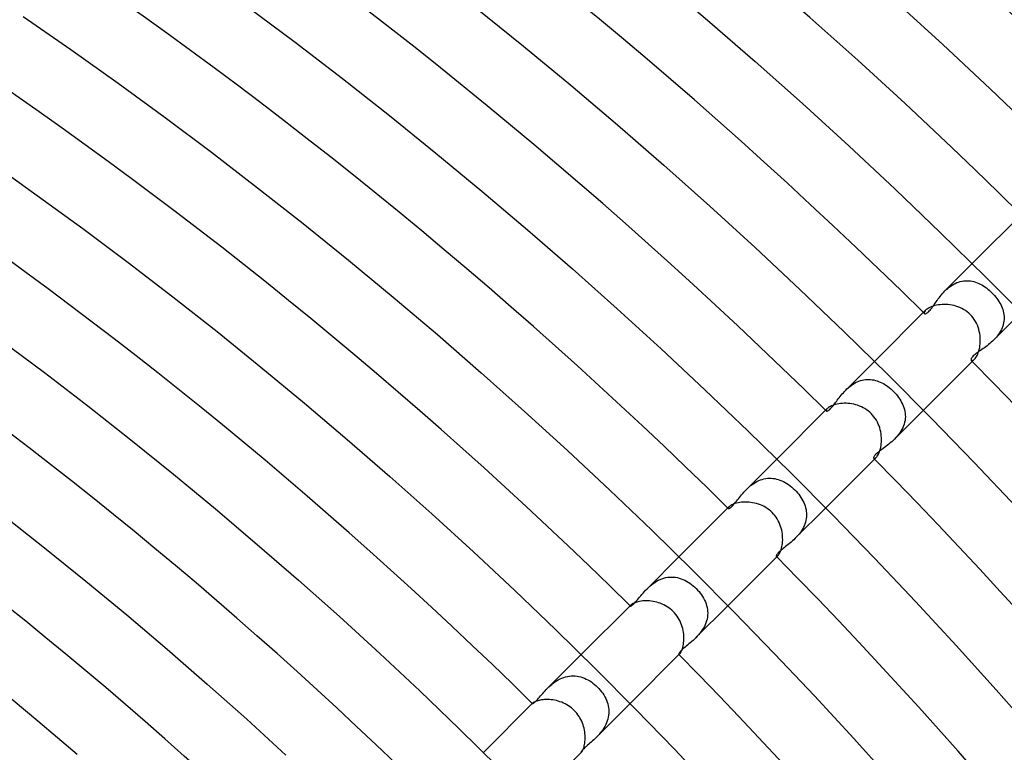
# Model space of a CAD drawing. Header units: millimetres. Extents: x -430 to 430, y -430 to 430.
# Tile 101 of 116: x 156 to 213, y 186 to 228. Entities that reach past the tile are written whole.
import ezdxf

# ---------------------------------------------------------------- set-up
doc = ezdxf.new("R2010")
doc.units = ezdxf.units.MM
doc.layers.add('HIDDEN', color=7, linetype='Continuous')
doc.layers.add('THICK', color=7, linetype='Continuous')

msp = doc.modelspace()

# ---------------------------------------------------------------- linework, layer by layer
at = {"layer": 'HIDDEN'}
for p, q in [((209.842, 212.671), (211.42, 214.249)), ((210.348, 213.061), (210.44, 213.108)), ((210.44, 213.108), (210.535, 213.15)), ((210.535, 213.15), (210.632, 213.186)), ((210.632, 213.186), (210.729, 213.215)), ((210.729, 213.215), (210.827, 213.237)), ((210.827, 213.237), (210.925, 213.253)), ((210.925, 213.253), (211.023, 213.261)), ((211.023, 213.261), (211.121, 213.263)), ((211.121, 213.263), (211.219, 213.259)), ((211.219, 213.259), (211.317, 213.248)), ((211.317, 213.248), (211.413, 213.232)), ((211.413, 213.232), (211.509, 213.209)), ((211.509, 213.209), (211.604, 213.181)), ((211.604, 213.181), (211.698, 213.147)), ((211.698, 213.147), (211.791, 213.108)), ((211.791, 213.108), (211.883, 213.064)), ((209.695, 212.513), (209.767, 212.593)), ((209.767, 212.593), (209.841, 212.67)), ((209.841, 212.67), (209.918, 212.744)), ((209.918, 212.744), (209.999, 212.816)), ((209.999, 212.816), (210.082, 212.884)), ((210.082, 212.884), (210.169, 212.948)), ((210.169, 212.948), (210.257, 213.007)), ((210.257, 213.007), (210.348, 213.061)), ((211.883, 213.064), (211.974, 213.015)), ((211.974, 213.015), (212.063, 212.962)), ((212.063, 212.962), (212.15, 212.905)), ((212.15, 212.905), (212.236, 212.843)), ((212.236, 212.843), (212.321, 212.778)), ((212.321, 212.778), (212.404, 212.709)), ((212.404, 212.709), (212.484, 212.637)), ((212.484, 212.637), (212.562, 212.562)), ((212.562, 212.562), (212.637, 212.483)), ((209.22, 211.885), (209.271, 211.958)), ((209.271, 211.958), (209.324, 212.034)), ((209.324, 212.034), (209.38, 212.111)), ((209.38, 212.111), (209.437, 212.191)), ((209.437, 212.191), (209.498, 212.271)), ((209.498, 212.271), (209.561, 212.352)), ((209.561, 212.352), (209.626, 212.433)), ((209.626, 212.433), (209.695, 212.513)), ((212.637, 212.483), (212.71, 212.402)), ((212.71, 212.402), (212.779, 212.319)), ((212.779, 212.319), (212.845, 212.235)), ((212.845, 212.235), (212.906, 212.148)), ((212.906, 212.148), (212.964, 212.06)), ((212.964, 212.06), (213.017, 211.97)), ((213.017, 211.97), (213.066, 211.879)), ((208.643, 211.435), (208.637, 211.404)), ((208.637, 211.404), (208.64, 211.38)), ((208.64, 211.38), (208.651, 211.361)), ((208.659, 211.47), (208.643, 211.435)), ((208.686, 211.509), (208.659, 211.47)), ((208.723, 211.551), (208.686, 211.509)), ((208.751, 211.362), (208.781, 211.378)), ((208.781, 211.378), (208.815, 211.401)), ((208.815, 211.401), (208.852, 211.43)), ((208.852, 211.43), (208.892, 211.467)), ((208.892, 211.467), (208.935, 211.512)), ((208.935, 211.512), (208.981, 211.564)), ((208.981, 211.564), (209.027, 211.621)), ((209.027, 211.621), (209.074, 211.682)), ((209.074, 211.682), (209.122, 211.747)), ((209.122, 211.747), (209.171, 211.815)), ((209.171, 211.815), (209.22, 211.885)), ((212.671, 209.842), (214.249, 211.42)), ((213.066, 211.879), (213.11, 211.787)), ((213.11, 211.787), (213.149, 211.694)), ((213.149, 211.694), (213.182, 211.599)), ((213.182, 211.599), (213.21, 211.504)), ((213.21, 211.504), (213.233, 211.408)), ((213.233, 211.408), (213.249, 211.311)), ((208.651, 211.361), (208.664, 211.353)), ((208.664, 211.353), (208.681, 211.348)), ((208.681, 211.348), (208.701, 211.348)), ((208.701, 211.348), (208.724, 211.352)), ((208.724, 211.352), (208.751, 211.362)), ((213.236, 210.821), (213.214, 210.724)), ((213.252, 210.919), (213.236, 210.821)), ((213.249, 211.311), (213.259, 211.214)), ((213.261, 211.018), (213.252, 210.919)), ((213.259, 211.214), (213.263, 211.116)), ((213.263, 211.116), (213.261, 211.018)), ((213.005, 210.253), (212.946, 210.166)), ((213.058, 210.344), (213.005, 210.253)), ((213.107, 210.437), (213.058, 210.344)), ((213.149, 210.532), (213.107, 210.437)), ((213.185, 210.627), (213.149, 210.532)), ((213.214, 210.724), (213.185, 210.627)), ((212.515, 209.697), (212.436, 209.629)), ((212.593, 209.767), (212.515, 209.697)), ((212.669, 209.841), (212.593, 209.767)), ((212.743, 209.918), (212.669, 209.841)), ((212.815, 209.998), (212.743, 209.918)), ((212.883, 210.08), (212.815, 209.998)), ((212.946, 210.166), (212.883, 210.08)), ((211.761, 209.132), (211.697, 209.085)), ((211.827, 209.179), (211.761, 209.132)), ((211.896, 209.228), (211.827, 209.179)), ((211.968, 209.278), (211.896, 209.228)), ((212.043, 209.331), (211.968, 209.278)), ((212.119, 209.385), (212.043, 209.331)), ((212.197, 209.442), (212.119, 209.385)), ((212.276, 209.502), (212.197, 209.442)), ((212.356, 209.564), (212.276, 209.502)), ((212.436, 209.629), (212.356, 209.564)), ((204.099, 206.927), (205.763, 208.592)), ((211.353, 208.728), (211.348, 208.703)), ((211.348, 208.703), (211.348, 208.682)), ((211.348, 208.682), (211.352, 208.665)), ((211.352, 208.665), (211.361, 208.651)), ((211.365, 208.756), (211.353, 208.728)), ((211.361, 208.651), (211.38, 208.64)), ((211.382, 208.788), (211.365, 208.756)), ((211.38, 208.64), (211.404, 208.637)), ((211.407, 208.823), (211.382, 208.788)), ((211.404, 208.637), (211.435, 208.643)), ((211.44, 208.863), (211.407, 208.823)), ((211.435, 208.643), (211.47, 208.659)), ((211.48, 208.905), (211.44, 208.863)), ((211.47, 208.659), (211.509, 208.686)), ((211.527, 208.948), (211.48, 208.905)), ((211.509, 208.686), (211.551, 208.723)), ((211.579, 208.993), (211.527, 208.948)), ((211.636, 209.039), (211.579, 208.993)), ((211.697, 209.085), (211.636, 209.039)), ((204.673, 207.361), (204.764, 207.405)), ((204.764, 207.405), (204.857, 207.444)), ((204.857, 207.444), (204.951, 207.477)), ((204.951, 207.477), (205.047, 207.504)), ((205.047, 207.504), (205.144, 207.524)), ((205.144, 207.524), (205.241, 207.538)), ((205.241, 207.538), (205.337, 207.546)), ((205.337, 207.546), (205.434, 207.547)), ((205.434, 207.547), (205.53, 207.543)), ((205.53, 207.543), (205.626, 207.532)), ((205.626, 207.532), (205.722, 207.516)), ((205.722, 207.516), (205.817, 207.493)), ((205.817, 207.493), (205.911, 207.466)), ((205.911, 207.466), (206.004, 207.433)), ((206.004, 207.433), (206.096, 207.395)), ((206.096, 207.395), (206.187, 207.352)), ((203.961, 206.781), (204.028, 206.855)), ((204.028, 206.855), (204.099, 206.927)), ((204.099, 206.927), (204.172, 206.998)), ((204.172, 206.998), (204.249, 207.067)), ((204.249, 207.067), (204.328, 207.134)), ((204.328, 207.134), (204.41, 207.196)), ((204.41, 207.196), (204.495, 207.256)), ((204.495, 207.256), (204.583, 207.311)), ((204.583, 207.311), (204.673, 207.361)), ((206.187, 207.352), (206.277, 207.304)), ((206.277, 207.304), (206.365, 207.252)), ((206.365, 207.252), (206.452, 207.196)), ((206.452, 207.196), (206.537, 207.136)), ((206.537, 207.136), (206.621, 207.072)), ((206.621, 207.072), (206.702, 207.004)), ((206.702, 207.004), (206.782, 206.933)), ((206.782, 206.933), (206.859, 206.859)), ((206.859, 206.859), (206.939, 206.775)), ((203.511, 206.211), (203.561, 206.278)), ((203.561, 206.278), (203.612, 206.346)), ((203.612, 206.346), (203.664, 206.416)), ((203.664, 206.416), (203.719, 206.488)), ((203.719, 206.488), (203.776, 206.56)), ((203.776, 206.56), (203.835, 206.634)), ((203.835, 206.634), (203.897, 206.707)), ((203.897, 206.707), (203.961, 206.781)), ((206.939, 206.775), (207.016, 206.689)), ((207.016, 206.689), (207.089, 206.6)), ((207.089, 206.6), (207.157, 206.508)), ((207.157, 206.508), (207.221, 206.414)), ((207.221, 206.414), (207.281, 206.318)), ((207.281, 206.318), (207.335, 206.22)), ((202.972, 205.776), (202.967, 205.754)), ((202.967, 205.754), (202.968, 205.736)), ((202.968, 205.736), (202.976, 205.723)), ((202.984, 205.801), (202.972, 205.776)), ((202.976, 205.723), (202.987, 205.716)), ((203.004, 205.829), (202.984, 205.801)), ((202.987, 205.716), (203.002, 205.713)), ((203.002, 205.713), (203.021, 205.715)), ((203.032, 205.86), (203.004, 205.829)), ((203.021, 205.715), (203.044, 205.721)), ((203.044, 205.721), (203.07, 205.733)), ((203.07, 205.733), (203.1, 205.751)), ((203.1, 205.751), (203.131, 205.774)), ((203.131, 205.774), (203.166, 205.802)), ((203.166, 205.802), (203.202, 205.836)), ((203.202, 205.836), (203.241, 205.876)), ((203.241, 205.876), (203.283, 205.921)), ((203.283, 205.921), (203.326, 205.972)), ((203.326, 205.972), (203.37, 206.027)), ((203.37, 206.027), (203.416, 206.085)), ((203.416, 206.085), (203.463, 206.147)), ((203.463, 206.147), (203.511, 206.211)), ((206.928, 204.099), (208.592, 205.763)), ((207.335, 206.22), (207.384, 206.121)), ((207.384, 206.121), (207.427, 206.02)), ((207.427, 206.02), (207.464, 205.918)), ((207.464, 205.918), (207.494, 205.814)), ((207.494, 205.814), (207.518, 205.709)), ((207.518, 205.709), (207.535, 205.603)), ((207.529, 205.174), (207.508, 205.066)), ((207.542, 205.282), (207.529, 205.174)), ((207.535, 205.603), (207.545, 205.497)), ((207.548, 205.389), (207.542, 205.282)), ((207.545, 205.497), (207.548, 205.389)), ((207.29, 204.549), (207.227, 204.452)), ((207.348, 204.648), (207.29, 204.549)), ((207.399, 204.751), (207.348, 204.648)), ((207.443, 204.855), (207.399, 204.751)), ((207.48, 204.96), (207.443, 204.855)), ((207.508, 205.066), (207.48, 204.96)), ((206.844, 204.019), (206.761, 203.943)), ((206.926, 204.098), (206.844, 204.019)), ((207.007, 204.181), (206.926, 204.098)), ((207.084, 204.268), (207.007, 204.181)), ((207.158, 204.359), (207.084, 204.268)), ((207.227, 204.452), (207.158, 204.359)), ((206.125, 203.446), (206.059, 203.396)), ((206.196, 203.499), (206.125, 203.446)), ((206.27, 203.555), (206.196, 203.499)), ((206.347, 203.612), (206.27, 203.555)), ((206.427, 203.672), (206.347, 203.612)), ((206.509, 203.735), (206.427, 203.672)), ((206.592, 203.801), (206.509, 203.735)), ((206.677, 203.871), (206.592, 203.801)), ((206.761, 203.943), (206.677, 203.871)), ((198.352, 201.181), (200.106, 202.935)), ((205.715, 203.022), (205.713, 203.002)), ((205.713, 203.002), (205.716, 202.987)), ((205.722, 203.045), (205.715, 203.022)), ((205.716, 202.987), (205.723, 202.976)), ((205.734, 203.072), (205.722, 203.045)), ((205.723, 202.976), (205.736, 202.968)), ((205.753, 203.103), (205.734, 203.072)), ((205.736, 202.968), (205.753, 202.966)), ((205.778, 203.137), (205.753, 203.103)), ((205.753, 202.966), (205.775, 202.972)), ((205.775, 202.972), (205.801, 202.984)), ((205.81, 203.175), (205.778, 203.137)), ((205.801, 202.984), (205.829, 203.004)), ((205.848, 203.214), (205.81, 203.175)), ((205.829, 203.004), (205.86, 203.032)), ((205.892, 203.256), (205.848, 203.214)), ((205.942, 203.3), (205.892, 203.256)), ((205.998, 203.347), (205.942, 203.3)), ((206.059, 203.396), (205.998, 203.347)), ((198.963, 201.642), (199.063, 201.689)), ((199.063, 201.689), (199.163, 201.73)), ((199.163, 201.73), (199.265, 201.764)), ((199.265, 201.764), (199.367, 201.791)), ((199.367, 201.791), (199.471, 201.811)), ((199.471, 201.811), (199.575, 201.824)), ((199.575, 201.824), (199.68, 201.83)), ((199.68, 201.83), (199.784, 201.829)), ((199.784, 201.829), (199.888, 201.821)), ((199.888, 201.821), (199.991, 201.806)), ((199.991, 201.806), (200.093, 201.784)), ((200.093, 201.784), (200.194, 201.756)), ((200.194, 201.756), (200.294, 201.723)), ((200.294, 201.723), (200.394, 201.683)), ((198.277, 201.103), (198.351, 201.18)), ((198.351, 201.18), (198.429, 201.255)), ((198.429, 201.255), (198.511, 201.329)), ((198.511, 201.329), (198.596, 201.4)), ((198.596, 201.4), (198.683, 201.467)), ((198.683, 201.467), (198.774, 201.53)), ((198.774, 201.53), (198.867, 201.589)), ((198.867, 201.589), (198.963, 201.642)), ((200.394, 201.683), (200.493, 201.637)), ((200.493, 201.637), (200.591, 201.584)), ((200.591, 201.584), (200.689, 201.526)), ((200.689, 201.526), (200.786, 201.462)), ((200.786, 201.462), (200.881, 201.393)), ((200.881, 201.393), (200.975, 201.317)), ((200.975, 201.317), (201.066, 201.238)), ((201.066, 201.238), (201.154, 201.154)), ((201.154, 201.154), (201.233, 201.072)), ((197.78, 200.505), (197.835, 200.574)), ((197.835, 200.574), (197.891, 200.646)), ((197.891, 200.646), (197.949, 200.719)), ((197.949, 200.719), (198.009, 200.795)), ((198.009, 200.795), (198.072, 200.871)), ((198.072, 200.871), (198.137, 200.948)), ((198.137, 200.948), (198.206, 201.026)), ((198.206, 201.026), (198.277, 201.103)), ((201.233, 201.072), (201.308, 200.986)), ((201.308, 200.986), (201.379, 200.899)), ((201.379, 200.899), (201.446, 200.809)), ((201.446, 200.809), (201.509, 200.716)), ((201.509, 200.716), (201.567, 200.621)), ((201.567, 200.621), (201.62, 200.525)), ((197.302, 200.115), (197.298, 200.101)), ((197.298, 200.101), (197.299, 200.089)), ((197.299, 200.089), (197.303, 200.081)), ((197.311, 200.132), (197.302, 200.115)), ((197.303, 200.081), (197.313, 200.076)), ((197.325, 200.152), (197.311, 200.132)), ((197.313, 200.076), (197.328, 200.075)), ((197.344, 200.173), (197.325, 200.152)), ((197.328, 200.075), (197.347, 200.079)), ((197.347, 200.079), (197.37, 200.088)), ((197.37, 200.088), (197.398, 200.103)), ((197.398, 200.103), (197.429, 200.124)), ((197.429, 200.124), (197.463, 200.152)), ((197.463, 200.152), (197.501, 200.185)), ((197.501, 200.185), (197.541, 200.225)), ((197.541, 200.225), (197.584, 200.27)), ((197.584, 200.27), (197.629, 200.321)), ((197.629, 200.321), (197.678, 200.378)), ((197.678, 200.378), (197.728, 200.44)), ((197.728, 200.44), (197.78, 200.505)), ((201.181, 198.352), (202.935, 200.106)), ((201.62, 200.525), (201.668, 200.427)), ((201.668, 200.427), (201.71, 200.328)), ((201.71, 200.328), (201.746, 200.226)), ((201.746, 200.226), (201.776, 200.124)), ((201.776, 200.124), (201.8, 200.021)), ((201.8, 200.021), (201.817, 199.916)), ((201.815, 199.493), (201.796, 199.388)), ((201.826, 199.599), (201.815, 199.493)), ((201.817, 199.916), (201.827, 199.811)), ((201.83, 199.706), (201.826, 199.599)), ((201.827, 199.811), (201.83, 199.706)), ((201.595, 198.878), (201.536, 198.782)), ((201.648, 198.976), (201.595, 198.878)), ((201.696, 199.077), (201.648, 198.976)), ((201.736, 199.179), (201.696, 199.077)), ((201.77, 199.283), (201.736, 199.179)), ((201.796, 199.388), (201.77, 199.283)), ((201.099, 198.273), (201.017, 198.198)), ((201.18, 198.352), (201.099, 198.273)), ((201.257, 198.431), (201.18, 198.352)), ((201.331, 198.514), (201.257, 198.431)), ((201.404, 198.6), (201.331, 198.514)), ((201.472, 198.69), (201.404, 198.6)), ((201.536, 198.782), (201.472, 198.69)), ((200.417, 197.709), (200.357, 197.66)), ((200.481, 197.761), (200.417, 197.709)), ((200.549, 197.815), (200.481, 197.761)), ((200.622, 197.872), (200.549, 197.815)), ((200.697, 197.931), (200.622, 197.872)), ((200.775, 197.993), (200.697, 197.931)), ((200.854, 198.058), (200.775, 197.993)), ((200.935, 198.126), (200.854, 198.058)), ((201.017, 198.198), (200.935, 198.126)), ((192.601, 195.43), (194.449, 197.278)), ((200.078, 197.344), (200.075, 197.326)), ((200.075, 197.326), (200.076, 197.313)), ((200.076, 197.313), (200.081, 197.303)), ((200.086, 197.365), (200.078, 197.344)), ((200.081, 197.303), (200.089, 197.299)), ((200.099, 197.39), (200.086, 197.365)), ((200.089, 197.299), (200.101, 197.298)), ((200.118, 197.419), (200.099, 197.39)), ((200.101, 197.298), (200.115, 197.302)), ((200.115, 197.302), (200.132, 197.311)), ((200.142, 197.452), (200.118, 197.419)), ((200.132, 197.311), (200.152, 197.325)), ((200.174, 197.488), (200.142, 197.452)), ((200.152, 197.325), (200.173, 197.344)), ((200.211, 197.528), (200.174, 197.488)), ((200.254, 197.569), (200.211, 197.528)), ((200.303, 197.613), (200.254, 197.569)), ((200.357, 197.66), (200.303, 197.613)), ((193.357, 195.971), (193.465, 196.014)), ((193.465, 196.014), (193.575, 196.05)), ((193.575, 196.05), (193.686, 196.077)), ((193.686, 196.077), (193.798, 196.097)), ((193.798, 196.097), (193.909, 196.108)), ((193.909, 196.108), (194.021, 196.112)), ((194.021, 196.112), (194.133, 196.107)), ((194.133, 196.107), (194.245, 196.095)), ((194.245, 196.095), (194.355, 196.075)), ((194.355, 196.075), (194.464, 196.048)), ((194.464, 196.048), (194.571, 196.014)), ((194.571, 196.014), (194.678, 195.974)), ((192.521, 195.348), (192.602, 195.43)), ((192.602, 195.43), (192.683, 195.509)), ((192.683, 195.509), (192.769, 195.587)), ((192.769, 195.587), (192.858, 195.662)), ((192.858, 195.662), (192.952, 195.734)), ((192.952, 195.734), (193.049, 195.802)), ((193.049, 195.802), (193.149, 195.864)), ((193.149, 195.864), (193.251, 195.921)), ((193.251, 195.921), (193.357, 195.971)), ((194.678, 195.974), (194.782, 195.927)), ((194.782, 195.927), (194.885, 195.874)), ((194.885, 195.874), (194.985, 195.815)), ((194.985, 195.815), (195.083, 195.751)), ((195.083, 195.751), (195.178, 195.682)), ((195.178, 195.682), (195.271, 195.608)), ((195.271, 195.608), (195.361, 195.529)), ((195.361, 195.529), (195.447, 195.447)), ((195.447, 195.447), (195.53, 195.36)), ((192.049, 194.796), (192.107, 194.867)), ((192.107, 194.867), (192.169, 194.942)), ((192.169, 194.942), (192.234, 195.02)), ((192.234, 195.02), (192.301, 195.1)), ((192.301, 195.1), (192.371, 195.182)), ((192.371, 195.182), (192.445, 195.265)), ((192.445, 195.265), (192.521, 195.348)), ((195.53, 195.36), (195.609, 195.27)), ((195.609, 195.27), (195.683, 195.177)), ((195.683, 195.177), (195.752, 195.081)), ((195.752, 195.081), (195.816, 194.983)), ((195.816, 194.983), (195.875, 194.882)), ((195.875, 194.882), (195.928, 194.779)), ((191.635, 194.455), (191.632, 194.447)), ((191.632, 194.447), (191.632, 194.44)), ((191.632, 194.44), (191.635, 194.435)), ((191.641, 194.465), (191.635, 194.455)), ((191.635, 194.435), (191.643, 194.432)), ((191.649, 194.477), (191.641, 194.465)), ((191.643, 194.432), (191.657, 194.433)), ((191.661, 194.489), (191.649, 194.477)), ((191.657, 194.433), (191.677, 194.44)), ((191.677, 194.44), (191.701, 194.452)), ((191.701, 194.452), (191.73, 194.471)), ((191.73, 194.471), (191.765, 194.497)), ((191.765, 194.497), (191.803, 194.531)), ((191.803, 194.531), (191.845, 194.571)), ((191.845, 194.571), (191.891, 194.618)), ((191.891, 194.618), (191.94, 194.671)), ((191.94, 194.671), (191.993, 194.731)), ((191.993, 194.731), (192.049, 194.796)), ((195.43, 192.602), (197.278, 194.449)), ((195.928, 194.779), (195.975, 194.675)), ((195.975, 194.675), (196.016, 194.568)), ((196.016, 194.568), (196.049, 194.46)), ((196.049, 194.46), (196.076, 194.351)), ((196.076, 194.351), (196.096, 194.241)), ((196.096, 193.793), (196.076, 193.681)), ((196.096, 194.241), (196.108, 194.129)), ((196.108, 193.906), (196.096, 193.793)), ((196.108, 194.129), (196.112, 194.018)), ((196.112, 194.018), (196.108, 193.906)), ((195.862, 193.145), (195.8, 193.046)), ((195.919, 193.248), (195.862, 193.145)), ((195.969, 193.354), (195.919, 193.248)), ((196.013, 193.461), (195.969, 193.354)), ((196.048, 193.57), (196.013, 193.461)), ((196.076, 193.681), (196.048, 193.57)), ((195.43, 192.601), (195.348, 192.522)), ((195.508, 192.682), (195.43, 192.601)), ((195.586, 192.768), (195.508, 192.682)), ((195.661, 192.857), (195.586, 192.768)), ((195.732, 192.95), (195.661, 192.857)), ((195.8, 193.046), (195.732, 192.95)), ((194.805, 192.056), (194.739, 192)), ((194.875, 192.114), (194.805, 192.056)), ((194.949, 192.175), (194.875, 192.114)), ((195.026, 192.239), (194.949, 192.175)), ((195.105, 192.305), (195.026, 192.239)), ((195.185, 192.374), (195.105, 192.305)), ((195.266, 192.446), (195.185, 192.374)), ((195.348, 192.522), (195.266, 192.446)), ((186.845, 189.674), (188.792, 191.621)), ((194.433, 191.658), (194.432, 191.644)), ((194.432, 191.644), (194.435, 191.635)), ((194.441, 191.679), (194.433, 191.658)), ((194.435, 191.635), (194.44, 191.632)), ((194.44, 191.632), (194.447, 191.632)), ((194.454, 191.704), (194.441, 191.679)), ((194.447, 191.632), (194.455, 191.635)), ((194.474, 191.735), (194.454, 191.704)), ((194.455, 191.635), (194.465, 191.641)), ((194.465, 191.641), (194.477, 191.649)), ((194.502, 191.77), (194.474, 191.735)), ((194.477, 191.649), (194.489, 191.661)), ((194.536, 191.808), (194.502, 191.77)), ((194.577, 191.851), (194.536, 191.808)), ((194.624, 191.897), (194.577, 191.851)), ((194.678, 191.947), (194.624, 191.897)), ((194.739, 192), (194.678, 191.947)), ((187.673, 190.26), (187.779, 190.301)), ((187.779, 190.301), (187.887, 190.334)), ((187.887, 190.334), (187.997, 190.36)), ((187.997, 190.36), (188.108, 190.379)), ((188.108, 190.379), (188.219, 190.389)), ((188.219, 190.389), (188.33, 190.392)), ((188.33, 190.392), (188.44, 190.387)), ((188.44, 190.387), (188.55, 190.375)), ((188.55, 190.375), (188.659, 190.355)), ((188.659, 190.355), (188.767, 190.329)), ((188.767, 190.329), (188.874, 190.295)), ((188.874, 190.295), (188.979, 190.255)), ((186.845, 189.674), (186.924, 189.75)), ((186.924, 189.75), (187.006, 189.825)), ((187.006, 189.825), (187.091, 189.899)), ((187.091, 189.899), (187.179, 189.969)), ((187.179, 189.969), (187.271, 190.037)), ((187.271, 190.037), (187.367, 190.1)), ((187.367, 190.1), (187.467, 190.16)), ((187.467, 190.16), (187.569, 190.213)), ((187.569, 190.213), (187.673, 190.26)), ((188.979, 190.255), (189.082, 190.209)), ((189.082, 190.209), (189.183, 190.158)), ((189.183, 190.158), (189.282, 190.1)), ((189.282, 190.1), (189.379, 190.037)), ((189.379, 190.037), (189.473, 189.969)), ((189.473, 189.969), (189.565, 189.896)), ((189.565, 189.896), (189.653, 189.819)), ((189.653, 189.819), (189.738, 189.738)), ((189.738, 189.738), (189.819, 189.654)), ((186.326, 189.097), (186.382, 189.161)), ((186.382, 189.161), (186.44, 189.228)), ((186.44, 189.228), (186.501, 189.298)), ((186.501, 189.298), (186.564, 189.37)), ((186.564, 189.37), (186.63, 189.444)), ((186.63, 189.444), (186.698, 189.52)), ((186.698, 189.52), (186.77, 189.597)), ((186.77, 189.597), (186.845, 189.674)), ((189.819, 189.654), (189.895, 189.566)), ((189.895, 189.566), (189.968, 189.475)), ((189.968, 189.475), (190.036, 189.381)), ((190.036, 189.381), (190.098, 189.285)), ((190.098, 189.285), (190.156, 189.186)), ((190.156, 189.186), (190.208, 189.085)), ((185.97, 188.795), (185.969, 188.792)), ((185.969, 188.792), (185.969, 188.788)), ((185.969, 188.788), (185.97, 188.786)), ((185.973, 188.8), (185.97, 188.795)), ((185.97, 188.786), (185.977, 188.785)), ((185.977, 188.805), (185.973, 188.8)), ((185.983, 188.811), (185.977, 188.805)), ((185.977, 188.785), (185.989, 188.788)), ((185.989, 188.788), (186.007, 188.796)), ((186.007, 188.796), (186.03, 188.81)), ((186.03, 188.81), (186.058, 188.831)), ((186.058, 188.831), (186.092, 188.858)), ((186.092, 188.858), (186.131, 188.892)), ((186.131, 188.892), (186.175, 188.934)), ((186.175, 188.934), (186.222, 188.983)), ((186.222, 188.983), (186.273, 189.038)), ((186.273, 189.038), (186.326, 189.097)), ((189.674, 186.845), (191.621, 188.792)), ((190.208, 189.085), (190.254, 188.982)), ((190.254, 188.982), (190.294, 188.877)), ((190.294, 188.877), (190.328, 188.77)), ((190.328, 188.77), (190.355, 188.662)), ((190.355, 188.662), (190.374, 188.553)), ((190.379, 188.11), (190.361, 188)), ((190.374, 188.553), (190.387, 188.444)), ((190.389, 188.222), (190.379, 188.11)), ((190.387, 188.444), (190.392, 188.333)), ((190.392, 188.333), (190.389, 188.222)), ((190.16, 187.467), (190.101, 187.368)), ((190.214, 187.57), (190.16, 187.467)), ((190.261, 187.675), (190.214, 187.57)), ((190.302, 187.782), (190.261, 187.675)), ((190.335, 187.89), (190.302, 187.782)), ((190.361, 188), (190.335, 187.89)), ((189.749, 186.923), (189.673, 186.845)), ((189.824, 187.004), (189.749, 186.923)), ((189.898, 187.09), (189.824, 187.004)), ((189.969, 187.179), (189.898, 187.09)), ((190.037, 187.272), (189.969, 187.179)), ((190.101, 187.368), (190.037, 187.272)), ((189.093, 186.323), (189.035, 186.27)), ((189.157, 186.379), (189.093, 186.323)), ((189.224, 186.437), (189.157, 186.379)), ((189.295, 186.498), (189.224, 186.437)), ((189.368, 186.562), (189.295, 186.498)), ((189.443, 186.628), (189.368, 186.562)), ((189.519, 186.697), (189.443, 186.628)), ((189.596, 186.769), (189.519, 186.697)), ((189.673, 186.845), (189.596, 186.769)), ((188.788, 185.99), (188.785, 185.977)), ((188.785, 185.977), (188.786, 185.97)), ((188.786, 185.97), (188.788, 185.969)), ((188.797, 186.008), (188.788, 185.99)), ((188.788, 185.969), (188.792, 185.969)), ((188.792, 185.969), (188.795, 185.97)), ((188.795, 185.97), (188.8, 185.973)), ((188.812, 186.032), (188.797, 186.008)), ((188.8, 185.973), (188.805, 185.977)), ((188.805, 185.977), (188.811, 185.983)), ((188.833, 186.061), (188.812, 186.032)), ((188.861, 186.095), (188.833, 186.061)), ((188.895, 186.133), (188.861, 186.095)), ((188.935, 186.175), (188.895, 186.133)), ((188.982, 186.22), (188.935, 186.175)), ((189.035, 186.27), (188.982, 186.22))]:
    msp.add_line(p, q, dxfattribs=at)
for radius, start, end in [(297, 45.36966, 45.38582), (297, 44.61416, 44.63032), (289, 45.38513, 45.39653), (289, 44.6035, 44.61485), (281, 45.40043, 45.40782), (281, 44.59222, 44.59955)]:
    msp.add_arc((0, 0), radius, start, end, dxfattribs=at)
at = {"layer": 'THICK'}
for p, q in [((193.324, 230.71), (196.108, 228.348)), ((169.47, 229.139), (172.237, 227.067)), ((182.683, 229.077), (185.448, 226.844)), ((206.947, 229.464), (209.715, 226.937)), ((156.502, 228.552), (159.263, 226.637)), ((196.108, 228.348), (198.863, 225.952)), ((172.237, 227.067), (174.979, 224.961)), ((185.448, 226.844), (188.185, 224.578)), ((209.715, 226.937), (212.452, 224.377)), ((159.263, 226.637), (162, 224.689)), ((198.863, 225.952), (201.589, 223.524)), ((162, 224.689), (164.713, 222.707)), ((174.979, 224.961), (177.695, 222.822)), ((188.185, 224.578), (190.896, 222.279)), ((212.452, 224.377), (215.158, 221.784)), ((201.589, 223.524), (204.286, 221.062)), ((177.695, 222.822), (180.384, 220.65)), ((164.713, 222.707), (167.403, 220.693)), ((190.896, 222.279), (193.578, 219.947)), ((204.286, 221.062), (206.952, 218.568)), ((167.403, 220.693), (170.067, 218.646)), ((180.384, 220.65), (183.047, 218.446)), ((154.663, 220.092), (157.321, 218.199)), ((193.578, 219.947), (196.231, 217.583)), ((170.067, 218.646), (172.707, 216.567)), ((183.047, 218.446), (185.683, 216.21)), ((206.952, 218.568), (209.588, 216.042)), ((157.321, 218.199), (159.956, 216.275)), ((196.231, 217.583), (198.856, 215.187)), ((211.42, 214.249), (214.417, 217.246)), ((172.707, 216.567), (175.321, 214.457)), ((159.956, 216.275), (162.568, 214.319)), ((185.683, 216.21), (188.292, 213.942)), ((209.588, 216.042), (212.193, 213.484)), ((198.856, 215.187), (201.451, 212.759)), ((162.568, 214.319), (165.155, 212.332)), ((175.321, 214.457), (177.909, 212.314)), ((188.292, 213.942), (190.873, 211.642)), ((212.193, 213.484), (214.767, 210.894)), ((201.451, 212.759), (204.017, 210.3)), ((165.155, 212.332), (167.719, 210.313)), ((177.909, 212.314), (180.471, 210.141)), ((190.873, 211.642), (193.426, 209.311)), ((205.763, 208.592), (208.723, 211.552)), ((208.762, 211.587), (208.723, 211.551)), ((208.81, 211.624), (208.762, 211.587)), ((208.865, 211.66), (208.81, 211.624)), ((208.928, 211.696), (208.865, 211.66)), ((208.999, 211.73), (208.928, 211.696)), ((209.078, 211.763), (208.999, 211.73)), ((209.163, 211.793), (209.078, 211.763)), ((209.255, 211.819), (209.163, 211.793)), ((209.352, 211.842), (209.255, 211.819)), ((209.454, 211.86), (209.352, 211.842)), ((209.561, 211.874), (209.454, 211.86)), ((209.671, 211.883), (209.561, 211.874)), ((209.784, 211.886), (209.671, 211.883)), ((209.898, 211.884), (209.784, 211.886)), ((210.014, 211.877), (209.898, 211.884)), ((210.131, 211.863), (210.014, 211.877)), ((210.248, 211.844), (210.131, 211.863)), ((210.364, 211.819), (210.248, 211.844)), ((210.479, 211.787), (210.364, 211.819)), ((210.593, 211.749), (210.479, 211.787)), ((210.705, 211.705), (210.593, 211.749)), ((210.814, 211.654), (210.705, 211.705)), ((210.92, 211.597), (210.814, 211.654)), ((211.023, 211.533), (210.92, 211.597)), ((211.121, 211.462), (211.023, 211.533)), ((211.214, 211.386), (211.121, 211.462)), ((211.303, 211.303), (211.214, 211.386)), ((211.388, 211.212), (211.303, 211.303)), ((211.467, 211.115), (211.388, 211.212)), ((211.539, 211.013), (211.467, 211.115)), ((211.604, 210.906), (211.539, 211.013)), ((211.663, 210.796), (211.604, 210.906)), ((167.719, 210.313), (170.257, 208.263)), ((204.017, 210.3), (206.553, 207.81)), ((211.714, 210.683), (211.663, 210.796)), ((211.759, 210.567), (211.714, 210.683)), ((211.796, 210.449), (211.759, 210.567)), ((211.827, 210.329), (211.796, 210.449)), ((211.851, 210.208), (211.827, 210.329)), ((155.199, 209.843), (157.733, 207.945)), ((180.471, 210.141), (183.007, 207.936)), ((211.869, 210.087), (211.851, 210.208)), ((211.88, 209.966), (211.869, 210.087)), ((211.878, 209.612), (211.885, 209.728)), ((211.886, 209.846), (211.88, 209.966)), ((211.885, 209.728), (211.886, 209.846)), ((193.426, 209.311), (195.951, 206.95)), ((211.738, 209.016), (211.771, 209.099)), ((211.771, 209.099), (211.801, 209.19)), ((211.801, 209.19), (211.827, 209.288)), ((211.827, 209.288), (211.849, 209.392)), ((211.849, 209.392), (211.867, 209.5)), ((211.867, 209.5), (211.878, 209.612)), ((208.592, 205.763), (211.552, 208.723)), ((211.551, 208.723), (211.589, 208.764)), ((211.589, 208.764), (211.627, 208.814)), ((211.627, 208.814), (211.665, 208.873)), ((211.665, 208.873), (211.703, 208.941)), ((211.703, 208.941), (211.738, 209.016)), ((170.257, 208.263), (172.771, 206.182)), ((157.733, 207.945), (160.244, 206.017)), ((183.007, 207.936), (185.516, 205.701)), ((206.553, 207.81), (209.058, 205.289)), ((195.951, 206.95), (198.447, 204.558)), ((160.244, 206.017), (162.731, 204.058)), ((172.771, 206.182), (175.259, 204.072)), ((185.516, 205.701), (187.997, 203.436)), ((200.106, 202.935), (203.032, 205.86)), ((203.066, 205.891), (203.032, 205.86)), ((203.107, 205.923), (203.066, 205.891)), ((203.156, 205.955), (203.107, 205.923)), ((203.213, 205.987), (203.156, 205.955)), ((203.277, 206.018), (203.213, 205.987)), ((203.349, 206.048), (203.277, 206.018)), ((203.428, 206.076), (203.349, 206.048)), ((203.513, 206.1), (203.428, 206.076)), ((203.603, 206.122), (203.513, 206.1)), ((203.698, 206.139), (203.603, 206.122)), ((203.799, 206.153), (203.698, 206.139)), ((203.903, 206.162), (203.799, 206.153)), ((204.01, 206.167), (203.903, 206.162)), ((204.119, 206.166), (204.01, 206.167)), ((204.229, 206.16), (204.119, 206.166)), ((204.341, 206.149), (204.229, 206.16)), ((204.454, 206.133), (204.341, 206.149)), ((204.566, 206.11), (204.454, 206.133)), ((204.677, 206.083), (204.566, 206.11)), ((204.788, 206.049), (204.677, 206.083)), ((204.896, 206.01), (204.788, 206.049)), ((205.003, 205.964), (204.896, 206.01)), ((205.107, 205.913), (205.003, 205.964)), ((205.208, 205.856), (205.107, 205.913)), ((205.305, 205.793), (205.208, 205.856)), ((205.399, 205.724), (205.305, 205.793)), ((205.488, 205.651), (205.399, 205.724)), ((205.572, 205.572), (205.488, 205.651)), ((205.656, 205.482), (205.572, 205.572)), ((205.734, 205.387), (205.656, 205.482)), ((205.805, 205.288), (205.734, 205.387)), ((205.87, 205.185), (205.805, 205.288)), ((205.928, 205.078), (205.87, 205.185)), ((209.058, 205.289), (211.533, 202.738)), ((198.447, 204.558), (200.913, 202.136)), ((205.98, 204.968), (205.928, 205.078)), ((206.025, 204.856), (205.98, 204.968)), ((206.064, 204.741), (206.025, 204.856)), ((206.096, 204.626), (206.064, 204.741)), ((206.122, 204.509), (206.096, 204.626)), ((162.731, 204.058), (165.194, 202.069)), ((175.259, 204.072), (177.721, 201.931)), ((206.142, 204.392), (206.122, 204.509)), ((206.156, 204.276), (206.142, 204.392)), ((206.165, 204.16), (206.156, 204.276)), ((206.164, 203.936), (206.167, 204.047)), ((206.167, 204.047), (206.165, 204.16)), ((187.997, 203.436), (190.451, 201.141)), ((206.052, 203.359), (206.08, 203.44)), ((206.08, 203.44), (206.104, 203.528)), ((206.104, 203.528), (206.126, 203.622)), ((206.126, 203.622), (206.143, 203.723)), ((206.143, 203.723), (206.156, 203.827)), ((206.156, 203.827), (206.164, 203.936)), ((202.935, 200.106), (205.861, 203.032)), ((205.86, 203.032), (205.892, 203.066)), ((205.892, 203.066), (205.924, 203.109)), ((205.924, 203.109), (205.957, 203.159)), ((205.957, 203.159), (205.99, 203.218)), ((205.99, 203.218), (206.022, 203.284)), ((206.022, 203.284), (206.052, 203.359)), ((211.533, 202.738), (213.977, 200.157)), ((165.194, 202.069), (167.633, 200.051)), ((177.721, 201.931), (180.158, 199.76)), ((200.913, 202.136), (203.35, 199.684)), ((190.451, 201.141), (192.876, 198.816)), ((167.633, 200.051), (170.047, 198.003)), ((194.449, 197.278), (197.344, 200.173)), ((197.373, 200.199), (197.344, 200.173)), ((197.41, 200.227), (197.373, 200.199)), ((197.453, 200.255), (197.41, 200.227)), ((197.505, 200.283), (197.453, 200.255)), ((197.564, 200.312), (197.505, 200.283)), ((197.631, 200.339), (197.564, 200.312)), ((197.705, 200.364), (197.631, 200.339)), ((197.786, 200.387), (197.705, 200.364)), ((197.873, 200.408), (197.786, 200.387)), ((197.965, 200.424), (197.873, 200.408)), ((198.063, 200.437), (197.965, 200.424)), ((198.165, 200.446), (198.063, 200.437)), ((198.271, 200.45), (198.165, 200.446)), ((198.379, 200.449), (198.271, 200.45)), ((198.488, 200.443), (198.379, 200.449)), ((198.6, 200.431), (198.488, 200.443)), ((198.712, 200.414), (198.6, 200.431)), ((198.825, 200.391), (198.712, 200.414)), ((198.937, 200.363), (198.825, 200.391)), ((199.048, 200.329), (198.937, 200.363)), ((199.158, 200.289), (199.048, 200.329)), ((199.265, 200.242), (199.158, 200.289)), ((199.37, 200.19), (199.265, 200.242)), ((199.473, 200.132), (199.37, 200.19)), ((199.571, 200.068), (199.473, 200.132)), ((199.666, 199.998), (199.571, 200.068)), ((199.757, 199.923), (199.666, 199.998)), ((155.332, 199.702), (157.743, 197.803)), ((180.158, 199.76), (182.567, 197.56)), ((199.842, 199.842), (199.757, 199.923)), ((199.924, 199.756), (199.842, 199.842)), ((199.999, 199.665), (199.924, 199.756)), ((200.069, 199.57), (199.999, 199.665)), ((200.133, 199.471), (200.069, 199.57)), ((200.191, 199.368), (200.133, 199.471)), ((203.35, 199.684), (205.757, 197.203)), ((200.243, 199.263), (200.191, 199.368)), ((200.29, 199.155), (200.243, 199.263)), ((200.33, 199.045), (200.29, 199.155)), ((200.364, 198.934), (200.33, 199.045)), ((200.392, 198.822), (200.364, 198.934)), ((192.876, 198.816), (195.274, 196.462)), ((200.415, 198.709), (200.392, 198.822)), ((200.432, 198.597), (200.415, 198.709)), ((200.443, 198.485), (200.432, 198.597)), ((200.449, 198.375), (200.443, 198.485)), ((200.45, 198.268), (200.449, 198.375)), ((157.743, 197.803), (160.131, 195.875)), ((170.047, 198.003), (172.436, 195.925)), ((200.338, 197.63), (200.364, 197.704)), ((200.364, 197.704), (200.387, 197.784)), ((200.387, 197.784), (200.407, 197.87)), ((200.407, 197.87), (200.424, 197.963)), ((200.424, 197.963), (200.437, 198.061)), ((200.437, 198.061), (200.446, 198.163)), ((200.446, 198.163), (200.45, 198.268)), ((182.567, 197.56), (184.95, 195.331)), ((197.278, 194.449), (200.173, 197.344)), ((200.173, 197.344), (200.199, 197.373)), ((200.199, 197.373), (200.226, 197.409)), ((200.226, 197.409), (200.254, 197.453)), ((200.254, 197.453), (200.283, 197.504)), ((200.283, 197.504), (200.311, 197.563)), ((200.311, 197.563), (200.338, 197.63)), ((205.757, 197.203), (208.134, 194.692)), ((195.274, 196.462), (197.642, 194.079)), ((160.131, 195.875), (162.495, 193.919)), ((172.436, 195.925), (174.8, 193.82)), ((184.95, 195.331), (187.306, 193.074)), ((188.792, 191.621), (191.661, 194.489)), ((191.682, 194.509), (191.661, 194.489)), ((191.711, 194.53), (191.682, 194.509)), ((191.745, 194.553), (191.711, 194.53)), ((191.786, 194.576), (191.745, 194.553)), ((191.834, 194.599), (191.786, 194.576)), ((191.889, 194.622), (191.834, 194.599)), ((191.951, 194.645), (191.889, 194.622)), ((192.02, 194.666), (191.951, 194.645)), ((192.094, 194.685), (192.02, 194.666)), ((192.173, 194.701), (192.094, 194.685)), ((192.258, 194.715), (192.173, 194.701)), ((192.349, 194.726), (192.258, 194.715)), ((192.443, 194.732), (192.349, 194.726)), ((192.54, 194.735), (192.443, 194.732)), ((192.639, 194.734), (192.54, 194.735)), ((192.741, 194.728), (192.639, 194.734)), ((192.845, 194.717), (192.741, 194.728)), ((192.95, 194.702), (192.845, 194.717)), ((193.055, 194.681), (192.95, 194.702)), ((193.161, 194.656), (193.055, 194.681)), ((193.265, 194.625), (193.161, 194.656)), ((193.369, 194.589), (193.265, 194.625)), ((193.472, 194.548), (193.369, 194.589)), ((193.572, 194.502), (193.472, 194.548)), ((193.671, 194.45), (193.572, 194.502)), ((193.766, 194.393), (193.671, 194.45)), ((193.859, 194.331), (193.766, 194.393)), ((193.948, 194.264), (193.859, 194.331)), ((208.134, 194.692), (210.48, 192.153)), ((162.495, 193.919), (164.835, 191.934)), ((174.8, 193.82), (177.138, 191.685)), ((194.034, 194.192), (193.948, 194.264)), ((194.115, 194.115), (194.034, 194.192)), ((194.194, 194.031), (194.115, 194.115)), ((194.268, 193.943), (194.194, 194.031)), ((194.337, 193.85), (194.268, 193.943)), ((194.401, 193.754), (194.337, 193.85)), ((194.459, 193.655), (194.401, 193.754)), ((197.642, 194.079), (199.982, 191.667)), ((194.511, 193.553), (194.459, 193.655)), ((194.558, 193.449), (194.511, 193.553)), ((194.599, 193.343), (194.558, 193.449)), ((194.634, 193.236), (194.599, 193.343)), ((194.664, 193.127), (194.634, 193.236)), ((187.306, 193.074), (189.634, 190.788)), ((194.689, 193.019), (194.664, 193.127)), ((194.708, 192.91), (194.689, 193.019)), ((194.722, 192.802), (194.708, 192.91)), ((194.731, 192.696), (194.722, 192.802)), ((194.735, 192.591), (194.731, 192.696)), ((194.734, 192.488), (194.735, 192.591)), ((194.65, 191.969), (194.672, 192.041)), ((194.672, 192.041), (194.691, 192.121)), ((194.691, 192.121), (194.707, 192.206)), ((194.707, 192.206), (194.72, 192.296)), ((194.72, 192.296), (194.729, 192.39)), ((194.729, 192.39), (194.734, 192.488)), ((210.48, 192.153), (212.796, 189.586)), ((164.835, 191.934), (167.151, 189.92)), ((177.138, 191.685), (179.45, 189.522)), ((191.621, 188.792), (194.489, 191.661)), ((194.489, 191.661), (194.51, 191.683)), ((194.51, 191.683), (194.532, 191.713)), ((194.532, 191.713), (194.555, 191.75)), ((194.555, 191.75), (194.58, 191.794)), ((194.58, 191.794), (194.604, 191.845)), ((194.604, 191.845), (194.628, 191.903)), ((194.628, 191.903), (194.65, 191.969)), ((199.982, 191.667), (202.292, 189.227)), ((189.634, 190.788), (191.934, 188.473)), ((167.151, 189.92), (169.442, 187.879)), ((155.067, 189.682), (157.356, 187.787)), ((179.45, 189.522), (181.736, 187.332)), ((202.292, 189.227), (204.572, 186.76)), ((212.796, 189.586), (215.08, 186.991)), ((183.135, 185.964), (185.983, 188.811)), ((185.998, 188.825), (185.983, 188.811)), ((186.02, 188.841), (185.998, 188.825)), ((186.048, 188.859), (186.02, 188.841)), ((186.082, 188.877), (186.048, 188.859)), ((186.123, 188.897), (186.082, 188.877)), ((186.17, 188.917), (186.123, 188.897)), ((186.225, 188.936), (186.17, 188.917)), ((186.285, 188.955), (186.225, 188.936)), ((186.352, 188.972), (186.285, 188.955)), ((186.424, 188.987), (186.352, 188.972)), ((186.502, 189.001), (186.424, 188.987)), ((186.585, 189.011), (186.502, 189.001)), ((186.673, 189.018), (186.585, 189.011)), ((186.764, 189.022), (186.673, 189.018)), ((186.859, 189.022), (186.764, 189.022)), ((186.956, 189.018), (186.859, 189.022)), ((187.055, 189.009), (186.956, 189.018)), ((187.156, 188.996), (187.055, 189.009)), ((187.258, 188.979), (187.156, 188.996)), ((187.36, 188.956), (187.258, 188.979)), ((187.462, 188.929), (187.36, 188.956)), ((187.564, 188.897), (187.462, 188.929)), ((187.665, 188.86), (187.564, 188.897)), ((187.765, 188.818), (187.665, 188.86)), ((187.862, 188.772), (187.765, 188.818)), ((187.958, 188.72), (187.862, 188.772)), ((188.051, 188.663), (187.958, 188.72)), ((188.141, 188.602), (188.051, 188.663)), ((188.227, 188.535), (188.141, 188.602)), ((188.31, 188.465), (188.227, 188.535)), ((188.39, 188.39), (188.31, 188.465)), ((188.465, 188.31), (188.39, 188.39)), ((188.536, 188.226), (188.465, 188.31)), ((188.603, 188.139), (188.536, 188.226)), ((188.665, 188.048), (188.603, 188.139)), ((188.721, 187.955), (188.665, 188.048)), ((191.934, 188.473), (194.206, 186.132)), ((157.356, 187.787), (159.623, 185.865)), ((169.442, 187.879), (171.708, 185.81)), ((188.773, 187.859), (188.721, 187.955)), ((188.82, 187.761), (188.773, 187.859)), ((188.862, 187.661), (188.82, 187.761)), ((188.899, 187.56), (188.862, 187.661)), ((188.93, 187.458), (188.899, 187.56)), ((188.957, 187.356), (188.93, 187.458)), ((181.736, 187.332), (183.994, 185.114)), ((188.979, 187.254), (188.957, 187.356)), ((188.997, 187.152), (188.979, 187.254)), ((189.01, 187.051), (188.997, 187.152)), ((189.018, 186.952), (189.01, 187.051)), ((189.022, 186.854), (189.018, 186.952)), ((188.954, 186.283), (188.971, 186.349)), ((188.971, 186.349), (188.987, 186.421)), ((188.987, 186.421), (189, 186.5)), ((189, 186.5), (189.011, 186.583)), ((189.011, 186.583), (189.018, 186.67)), ((189.018, 186.67), (189.022, 186.76)), ((189.022, 186.76), (189.022, 186.854)), ((204.572, 186.76), (206.822, 184.265)), ((185.964, 183.135), (188.811, 185.983)), ((188.811, 185.983), (188.825, 185.998)), ((188.825, 185.998), (188.841, 186.02)), ((188.841, 186.02), (188.858, 186.047)), ((188.858, 186.047), (188.877, 186.081)), ((188.877, 186.081), (188.896, 186.122)), ((188.896, 186.122), (188.916, 186.169)), ((188.916, 186.169), (188.936, 186.223)), ((188.936, 186.223), (188.954, 186.283)), ((194.206, 186.132), (196.45, 183.762))]:
    msp.add_line(p, q, dxfattribs=at)
for radius, start, end in [(313, 45.36611, 89.63392), (305, 45.37574, 89.62429), (297, 45.38582, 89.61415), (289, 45.39653, 89.60349), (281, 45.40782, 89.59221), (273, 45.41974, 89.58023), (265, 45.4324, 89.56757), (257, 45.44587, 89.55411), (249, 45.46019, 89.53978), (241, 45.4748, 89.52523), (233, 45.48918, 89.51079), (226, 45.50643, 89.4936), (297, 0.38583, 44.61416), (289, 0.39649, 44.6035), (281, 0.40777, 44.59222), (273, 0.41975, 44.58024)]:
    msp.add_arc((0, 0), radius, start, end, dxfattribs=at)

doc.saveas('drawing.dxf')
